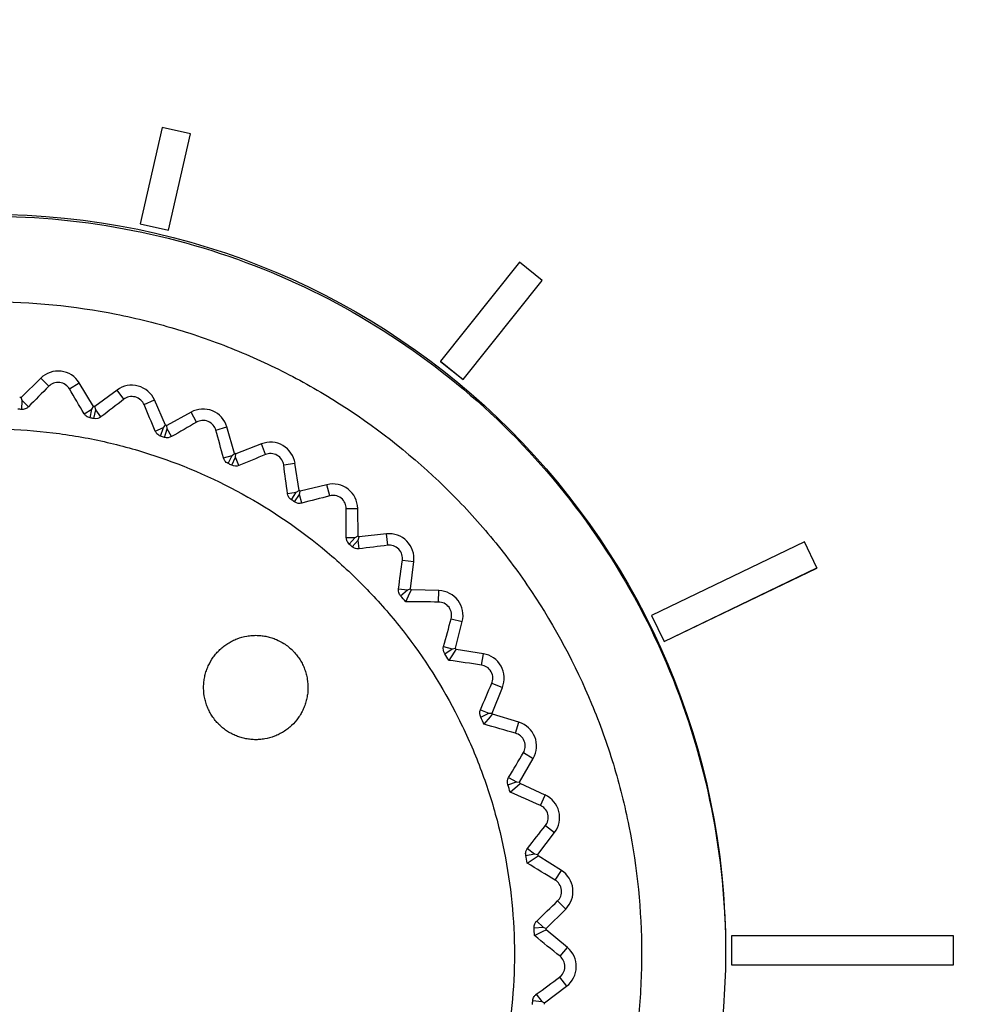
# Model space of a CAD drawing. Header units: millimetres. Extents: x -117 to 444, y -157 to 472.
# Tile 94 of 160: x 182 to 190, y 189 to 197. Entities that reach past the tile are written whole.
import ezdxf

# ---------------------------------------------------------------- set-up
doc = ezdxf.new("R2010")
doc.units = ezdxf.units.MM

msp = doc.modelspace()

# ---------------------------------------------------------------- linework, layer by layer
at = {"color": 7, "linetype": 'Continuous', "lineweight": 25}
for p, q in [((183.111, 196.4316), (182.9211, 195.5998)), ((183.3548, 196.376), (183.111, 196.4316)), ((183.1649, 195.5442), (183.3548, 196.376)), ((183.1649, 195.5441), (183.3548, 196.3759)), ((183.3548, 196.376), (183.3548, 196.3759)), ((182.9211, 195.5998), (182.9211, 195.5997)), ((182.9211, 195.5998), (183.1649, 195.5442)), ((182.9211, 195.5997), (183.1649, 195.5441)), ((183.1649, 195.5442), (183.1649, 195.5441)), ((186.1923, 195.2684), (185.5112, 194.4144)), ((186.3878, 195.1126), (186.1923, 195.2684)), ((185.7066, 194.2586), (186.3878, 195.1126)), ((185.7066, 194.2585), (186.3878, 195.1125)), ((186.3878, 195.1126), (186.3878, 195.1125)), ((185.5112, 194.4144), (185.7066, 194.2586)), ((185.5112, 194.4144), (185.5112, 194.4143)), ((185.5112, 194.4143), (185.7066, 194.2585)), ((182.0623, 194.2695), (181.8925, 194.1032)), ((182.1314, 194.199), (182.0623, 194.2695)), ((182.3099, 194.177), (182.394, 194.2287)), ((182.5184, 194.0262), (182.394, 194.2287)), ((185.7066, 194.2586), (185.7066, 194.2585)), ((181.9026, 194.0764), (181.8925, 194.1032)), ((182.7203, 194.1661), (182.5298, 194.024)), ((182.7793, 194.087), (182.7203, 194.1661)), ((181.898, 193.9995), (181.9026, 194.0764)), ((181.9561, 194.0217), (181.9026, 194.0764)), ((182.5021, 194.0025), (182.5184, 194.0262)), ((182.5362, 193.996), (182.5298, 194.024)), ((182.9532, 194.0414), (183.0436, 194.0814)), ((183.1398, 193.8641), (183.0436, 194.0814)), ((182.4369, 193.9625), (182.5021, 194.0025)), ((182.4879, 193.9268), (182.5021, 194.0025)), ((182.5214, 193.9204), (182.5362, 193.996)), ((182.582, 193.9347), (182.5362, 193.996)), ((183.3586, 193.976), (183.1508, 193.8605)), ((183.4066, 193.8896), (183.3586, 193.976)), ((183.0506, 193.8119), (183.1205, 193.8429)), ((183.0964, 193.7698), (183.1205, 193.8429)), ((183.1205, 193.8429), (183.1398, 193.8641)), ((183.1535, 193.8319), (183.1508, 193.8605)), ((183.5728, 193.8213), (183.6677, 193.8489)), ((183.7341, 193.6207), (183.6677, 193.8489)), ((183.1287, 193.7589), (183.1535, 193.8319)), ((183.1906, 193.765), (183.1535, 193.8319)), ((183.9658, 193.7024), (183.7446, 193.6156)), ((184.0019, 193.6105), (183.9658, 193.7024)), ((183.6387, 193.5809), (183.7122, 193.6023)), ((183.6785, 193.533), (183.7122, 193.6023)), ((183.7091, 193.5179), (183.7433, 193.5869)), ((183.7122, 193.6023), (183.7341, 193.6207)), ((183.7433, 193.5869), (183.7446, 193.6156)), ((183.7713, 193.5157), (183.7433, 193.5869)), ((184.1576, 193.5206), (184.2552, 193.5353)), ((184.2907, 193.3003), (184.2552, 193.5353)), ((184.5312, 193.3504), (184.3003, 193.2939)), ((184.5547, 193.2544), (184.5312, 193.3504)), ((184.1908, 193.2735), (184.2665, 193.2849)), ((184.2238, 193.2208), (184.2665, 193.2849)), ((184.2522, 193.2018), (184.2953, 193.2656)), ((184.2665, 193.2849), (184.2907, 193.3003)), ((184.2953, 193.2656), (184.3003, 193.2939)), ((184.3135, 193.1913), (184.2953, 193.2656)), ((184.697, 193.1446), (184.7958, 193.1462)), ((184.7996, 192.9086), (184.7958, 193.1462)), ((184.7735, 192.8965), (184.7996, 192.9086)), ((185.0446, 192.9261), (184.8083, 192.9009)), ((185.0551, 192.8279), (185.0446, 192.9261)), ((184.697, 192.8953), (184.7735, 192.8965)), ((184.7227, 192.8386), (184.7735, 192.8965)), ((184.7483, 192.816), (184.7995, 192.8735)), ((184.7995, 192.8735), (184.8083, 192.9009)), ((184.8077, 192.7975), (184.7995, 192.8735)), ((188.6485, 192.8575), (187.3304, 192.2228)), ((188.757, 192.6323), (188.6485, 192.8575)), ((185.1815, 192.7001), (185.2796, 192.6885)), ((185.2517, 192.4525), (185.2796, 192.6885)), ((187.4388, 191.9976), (188.757, 192.6323)), ((187.4388, 191.9975), (188.757, 192.6322)), ((188.757, 192.6323), (188.757, 192.6322)), ((185.1483, 192.453), (185.2243, 192.444)), ((185.1662, 192.3934), (185.2243, 192.444)), ((185.2243, 192.444), (185.2517, 192.4525)), ((185.4969, 192.4372), (185.2593, 192.4437)), ((185.4942, 192.3385), (185.4969, 192.4372)), ((185.6024, 192.195), (185.6981, 192.1704)), ((185.639, 191.9402), (185.6981, 192.1704)), ((187.3304, 192.2228), (187.4388, 191.9976)), ((187.3304, 192.2228), (187.3304, 192.2227)), ((187.3304, 192.2227), (187.4388, 191.9975)), ((187.4388, 191.9976), (187.4388, 191.9975)), ((185.5366, 191.9545), (185.6107, 191.9355)), ((185.5464, 191.8931), (185.6107, 191.9355)), ((185.6107, 191.9355), (185.639, 191.9402)), ((185.88, 191.8924), (185.6454, 191.9305)), ((185.8641, 191.7949), (185.88, 191.8924)), ((185.9523, 191.6382), (186.0438, 191.6011)), ((185.9546, 191.3809), (186.0438, 191.6011)), ((185.855, 191.4087), (185.9259, 191.3799)), ((185.8565, 191.3465), (185.9259, 191.3799)), ((185.9259, 191.3799), (185.9546, 191.3809)), ((186.187, 191.3014), (185.9596, 191.3704)), ((186.1583, 191.2068), (186.187, 191.3014)), ((186.2248, 191.0398), (186.3106, 190.9909)), ((186.1928, 190.7844), (186.3106, 190.9909)), ((186.091, 190.7635), (186.1642, 190.7874)), ((186.0978, 190.8253), (186.1642, 190.7874)), ((186.1642, 190.7874), (186.1928, 190.7844)), ((186.4126, 190.6747), (186.1963, 190.7734)), ((186.3715, 190.5848), (186.4126, 190.6747)), ((186.4152, 190.4104), (186.4936, 190.3505)), ((186.3494, 190.1616), (186.4936, 190.3505)), ((186.2607, 190.2148), (186.3214, 190.1683)), ((186.2457, 190.1544), (186.3214, 190.1683)), ((186.3214, 190.1683), (186.3494, 190.1616)), ((186.5525, 190.0236), (186.3514, 190.1502)), ((186.4999, 189.94), (186.5525, 190.0236)), ((186.4215, 189.5235), (186.5897, 189.6914)), ((186.5199, 189.7613), (186.5897, 189.6914)), ((186.3178, 189.5301), (186.3948, 189.5338)), ((186.3407, 189.588), (186.3948, 189.5338)), ((186.3948, 189.5338), (186.4215, 189.5235)), ((186.6045, 189.3596), (186.422, 189.5119)), ((189.9353, 189.4591), (188.0183, 189.4591)), ((188.0183, 189.4591), (188.0183, 189.2091)), ((189.9353, 189.2091), (189.9353, 189.4591)), ((186.5412, 189.2838), (186.6045, 189.3596)), ((188.0183, 189.2091), (189.9353, 189.2091)), ((188.0183, 189.2091), (188.0183, 189.209)), ((188.0183, 189.209), (189.9353, 189.209)), ((189.9353, 189.2091), (189.9353, 189.209)), ((186.5372, 189.104), (186.5971, 189.0254)), ((186.408, 188.8814), (186.5971, 189.0254)), ((186.3365, 188.9561), (186.3828, 188.8953)), ((186.3061, 188.9018), (186.3828, 188.8953)), ((186.3828, 188.8953), (186.408, 188.8814))]:
    msp.add_line(p, q, dxfattribs=at)
at = {"color": 7, "linetype": 'Continuous', "lineweight": 25, "flags": 128}
for points in [[(185.2106, 192.3417), (185.247, 192.4178), (185.2593, 192.4437)], [(185.5835, 191.8359), (185.6297, 191.9064), (185.6454, 191.9305)], [(185.8857, 191.2849), (185.9408, 191.3486), (185.9596, 191.3704)], [(186.1117, 190.6985), (186.1749, 190.7543), (186.1963, 190.7734)], [(186.2575, 190.0873), (186.3276, 190.1342), (186.3514, 190.1502)], [(186.3206, 189.462), (186.3963, 189.4992), (186.422, 189.5119)]]:
    msp.add_lwpolyline(points, dxfattribs=at)
at = {"color": 7, "linetype": 'Continuous', "lineweight": 25}
msp.add_circle((181.619, 189.3327), 6.3499, dxfattribs=at)
for centre, radius, start, end in [((182.2119, 194.1168), 0.2138, 31.55742, 134.40002), ((182.8481, 193.9948), 0.2138, 23.89785, 126.74045), ((181.6191, 189.3035), 4.8075, 86.73933, 86.87769), ((181.6191, 189.3035), 4.8075, 79.07976, 79.21812), ((183.4625, 193.7892), 0.2138, 16.23828, 119.08087), ((181.6191, 189.3035), 4.8075, 71.42018, 71.55854), ((184.0439, 193.5034), 0.2138, 8.5787, 111.4213), ((181.6191, 189.3035), 4.8075, 63.76061, 63.89897), ((184.582, 193.1428), 0.2138, 0.91913, 103.76172), ((181.6191, 189.3035), 4.8075, 56.10103, 56.23939), ((181.6191, 189.3035), 4.8075, 48.44146, 48.57982), ((185.0673, 192.7136), 0.2138, 353.25955, 96.10215), ((181.6191, 189.3035), 4.8075, 40.78188, 40.92024), ((185.4911, 192.2236), 0.2138, 345.59998, 88.44258), ((181.6191, 189.3035), 4.8075, 33.12231, 33.26067), ((185.8457, 191.6814), 0.2138, 337.9404, 80.783), ((181.6191, 189.3035), 4.8075, 25.46273, 25.6011), ((186.125, 191.0968), 0.2138, 330.28083, 73.12343), ((181.6191, 189.3035), 4.8075, 17.80316, 17.94152), ((186.3238, 190.4803), 0.2138, 322.62125, 65.46385), ((181.6191, 189.3035), 4.8075, 10.14359, 10.28195), ((186.4387, 189.8427), 0.2138, 314.96168, 57.80428), ((181.6191, 189.3035), 4.8075, 2.48401, 2.62237), ((186.4675, 189.1955), 0.2138, 307.3021, 50.1447), ((181.6191, 189.3035), 4.8075, 354.82444, 354.9628)]:
    msp.add_arc(centre, radius, start, end, dxfattribs=at)
for points, knots in [([(167.2969, 157.4595), (167.239, 157.496), (167.1426, 157.5573), (166.9493, 157.677), (166.7143, 157.9565), (166.6048, 158.4134), (166.6044, 158.7844), (166.5935, 159.2235), (166.5854, 159.6355), (166.5768, 160.0464), (166.5724, 160.2352), (166.5702, 160.4285), (166.5634, 160.9095), (166.4598, 168.4802), (166.359, 176.3745), (166.2999, 184.2176), (166.2484, 191.855), (166.2405, 199.7493), (166.2642, 207.1996), (166.2641, 208.1152), (166.2824, 208.4197), (166.3288, 208.84), (166.6399, 209.5823), (167.2197, 210.0538), (167.8226, 210.2621), (168.16, 210.3463), (168.5006, 210.3949), (168.7687, 210.4175), (169.5957, 210.494), (171.066, 210.6244), (177.6694, 211.1787), (184.6108, 211.6186), (195.2456, 212.0558), (201.4832, 212.1953), (209.7634, 212.2221), (223.2888, 212.0755), (235.9451, 211.3654), (245.7296, 210.4952), (246.2865, 210.445), (246.6378, 210.4119), (246.8748, 210.3916), (247.1584, 210.353), (247.4697, 210.2808), (247.9117, 210.146), (248.5542, 209.7583), (248.9557, 209.0681), (249.0457, 208.4756), (249.0726, 208.1765), (249.0709, 207.6904), (249.0999, 200.1606), (249.0932, 192.2705), (249.0375, 184.0628), (248.9796, 176.4062), (248.8855, 168.997), (248.7915, 162.0913)], [0, 0, 0, 0, 0.0014648, 0.0024414, 0.0048828, 0.0078125, 0.0097656, 0.0107422, 0.0146484, 0.0161133, 0.0170898, 0.0175781, 0.019043, 0.0244141, 0.1328125, 0.1399211, 0.1484375, 0.2539062, 0.265625, 0.2675781, 0.2685547, 0.2705078, 0.2744141, 0.28125, 0.2822266, 0.2851562, 0.2871094, 0.2880859, 0.2895508, 0.3007812, 0.3125, 0.3984375, 0.4140625, 0.484375, 0.4988178, 0.546875, 0.7011719, 0.7050781, 0.7089844, 0.7104492, 0.7109375, 0.7128906, 0.715332, 0.7163086, 0.7207031, 0.7275391, 0.7285156, 0.7304688, 0.7324219, 0.7363281, 0.8515625, 0.8588534, 0.8671875, 0.9733664, 0.9733664, 0.9733664, 0.9733664]), ([(175.2688, 189.3164), (175.2688, 190.1475), (175.4341, 190.9783), (176.0703, 192.514), (176.541, 193.2183), (177.7165, 194.3937), (178.421, 194.8643), (179.9569, 195.5004), (180.7878, 195.6657), (182.4503, 195.6657), (183.2812, 195.5004), (184.8172, 194.8643), (185.5216, 194.3937), (186.6971, 193.2183), (187.1678, 192.514), (187.804, 190.9783), (187.9693, 190.1475), (187.9693, 189.3164)], [0, 0, 0, 0, 0.125, 0.125, 0.25, 0.25, 0.375, 0.375, 0.5, 0.5, 0.625, 0.625, 0.75, 0.75, 0.875, 0.875, 1, 1, 1, 1]), ([(181.6191, 183.6785), (181.9907, 183.6785), (182.3585, 183.715), (183.0864, 183.8606), (183.4391, 183.9685), (183.9466, 184.1794), (184.1125, 184.258), (184.4375, 184.4321), (184.5974, 184.5281), (185.0575, 184.8365), (185.3404, 185.0695), (185.8593, 185.5893), (186.0967, 185.8791), (186.5039, 186.4904), (186.6765, 186.8137), (186.888, 187.3255), (186.9507, 187.5012), (187.0572, 187.8541), (187.1016, 188.0322), (187.1727, 188.3916), (187.1994, 188.5729), (187.2352, 188.9387), (187.2442, 189.1238), (187.2437, 189.6801), (187.207, 190.0452), (187.0993, 190.5844), (187.0546, 190.7628), (186.9471, 191.1165), (186.8841, 191.2919), (186.6722, 191.8019), (186.4992, 192.1248), (186.1924, 192.5836), (186.0815, 192.733), (185.8464, 193.0189), (185.7227, 193.1551), (185.3333, 193.5437), (185.0498, 193.7765), (184.5876, 194.085), (184.4281, 194.1804), (184.1036, 194.3534), (183.9377, 194.4317), (183.5992, 194.5717), (183.4264, 194.6334), (183.0738, 194.7403), (182.8929, 194.7855), (182.3491, 194.8932), (181.9842, 194.9286), (181.2499, 194.9284), (180.8771, 194.8915), (180.1565, 194.7475), (179.8058, 194.641), (179.2945, 194.4291), (179.1259, 194.3492), (178.8006, 194.175), (178.6432, 194.0804), (178.1864, 193.7747), (177.9017, 193.5414), (177.377, 193.0161), (177.1446, 192.732), (176.8393, 192.2747), (176.7448, 192.1171), (176.5707, 191.7912), (176.4911, 191.6226), (176.2799, 191.1119), (176.1738, 190.7613), (176.0662, 190.2203), (176.0389, 190.0366), (176.0028, 189.6678), (175.994, 189.484), (175.9942, 188.9337), (176.03, 188.5688), (176.1383, 188.0243), (176.1836, 187.8439), (176.2906, 187.4918), (176.4144, 187.1466), (176.5711, 186.815), (176.7446, 186.4902), (176.8404, 186.3305), (177.1488, 185.8693), (177.3816, 185.5861), (177.7707, 185.1968), (177.9072, 185.0731), (178.1938, 184.8378), (178.3428, 184.7274), (178.8014, 184.4212), (179.1245, 184.2484), (179.6354, 184.0366), (179.8111, 183.9738), (180.1645, 183.8667), (180.3427, 183.8222), (180.882, 183.715), (181.2474, 183.6785), (181.6191, 183.6785)], [0, 0, 0, 0, 0.03125, 0.03125, 0.0625, 0.0625, 0.078125, 0.078125, 0.09375, 0.09375, 0.125, 0.125, 0.15625, 0.15625, 0.1875, 0.1875, 0.203125, 0.203125, 0.21875, 0.21875, 0.234375, 0.234375, 0.25, 0.25, 0.28125, 0.28125, 0.296875, 0.296875, 0.3125, 0.3125, 0.34375, 0.34375, 0.359375, 0.359375, 0.375, 0.375, 0.40625, 0.40625, 0.421875, 0.421875, 0.4375, 0.4375, 0.453125, 0.453125, 0.46875, 0.46875, 0.5, 0.5, 0.53125, 0.53125, 0.5625, 0.5625, 0.578125, 0.578125, 0.59375, 0.59375, 0.625, 0.625, 0.65625, 0.65625, 0.671875, 0.671875, 0.6875, 0.6875, 0.71875, 0.71875, 0.734375, 0.734375, 0.75, 0.75, 0.78125, 0.78125, 0.796875, 0.796875, 0.8125, 0.828125, 0.828125, 0.84375, 0.84375, 0.875, 0.875, 0.890625, 0.890625, 0.90625, 0.90625, 0.9375, 0.9375, 0.953125, 0.953125, 0.96875, 0.96875, 1, 1, 1, 1]), ([(182.3099, 194.177), (182.3022, 194.1899), (182.2913, 194.2024), (182.2628, 194.2222), (182.2448, 194.2295), (182.2074, 194.2341), (182.1881, 194.2315), (182.1556, 194.2191), (182.1421, 194.2098), (182.1314, 194.199)], [0, 0, 0, 0, 0.25, 0.25, 0.5, 0.5, 0.75, 0.75, 1, 1, 1, 1]), ([(182.9532, 194.0414), (182.9473, 194.0555), (182.9382, 194.0691), (182.9126, 194.0925), (182.8961, 194.102), (182.8592, 194.1118), (182.8401, 194.1117), (182.806, 194.1037), (182.7914, 194.0963), (182.7793, 194.087)], [0, 0, 0, 0, 0.25, 0.25, 0.5, 0.5, 0.75, 0.75, 1, 1, 1, 1]), ([(181.9561, 194.0217), (181.951, 194.0165), (181.9448, 194.0118), (181.9377, 194.0081), (181.932, 194.005), (181.9255, 194.0026), (181.9186, 194.0011), (181.9127, 193.9998), (181.9064, 193.9992), (181.9002, 193.9994), (181.8994, 193.9994), (181.8987, 193.9994), (181.898, 193.9995)], [0.0000022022, 0.0000022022, 0.0000022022, 0.0000022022, 0.0000559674, 0.0000559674, 0.0000559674, 0.0000994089, 0.0000994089, 0.0000994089, 0.0001368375, 0.0001368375, 0.0001368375, 0.0001410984, 0.0001410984, 0.0001410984, 0.0001410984]), ([(182.4879, 193.9268), (182.4819, 193.9279), (182.4761, 193.9298), (182.4707, 193.9322), (182.4648, 193.9349), (182.4593, 193.9383), (182.4546, 193.9421), (182.4481, 193.9473), (182.4428, 193.9534), (182.4387, 193.9597), (182.4381, 193.9606), (182.4375, 193.9615), (182.4369, 193.9625)], [0.0000037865, 0.0000037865, 0.0000037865, 0.0000037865, 0.0000400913, 0.0000400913, 0.0000400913, 0.000079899, 0.000079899, 0.000079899, 0.0001346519, 0.0001346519, 0.0001346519, 0.000142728, 0.000142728, 0.000142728, 0.000142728]), ([(181.2767, 193.819), (180.9782, 193.7965), (180.6863, 193.7451), (180.1153, 193.586), (179.8341, 193.4768), (179.3061, 193.2095), (179.0569, 193.0513), (178.7057, 192.7763), (178.5921, 192.6779), (178.3773, 192.4726), (178.2756, 192.3653), (177.987, 192.0295), (177.8162, 191.7867), (177.5224, 191.2661), (177.4033, 190.9955), (177.2649, 190.5747), (177.2256, 190.432), (177.1606, 190.1413), (177.1352, 189.9934), (177.0815, 189.5515), (177.0747, 189.2565), (177.1078, 188.8132), (177.1263, 188.6646), (177.1777, 188.3708), (177.2105, 188.2262), (177.3293, 187.7992), (177.4358, 187.5236), (177.6374, 187.1241), (177.7114, 186.9939), (177.8704, 186.7438), (178.0409, 186.5026), (178.2341, 186.279), (178.4389, 186.0643), (178.5478, 185.9609), (178.8865, 185.6697), (179.1283, 185.5001), (179.6431, 185.2092), (179.9191, 185.0873), (180.4816, 184.9025), (180.7697, 184.8381), (181.212, 184.7841), (181.3619, 184.7732), (181.6592, 184.7664), (181.8071, 184.7703), (182.2486, 184.8035), (182.5405, 184.8541), (183.117, 185.0145), (183.3927, 185.1216), (183.788, 185.3211), (183.9168, 185.3941), (184.1681, 185.5535), (184.2908, 185.6402), (184.6415, 185.9146), (184.855, 186.1184), (185.145, 186.455), (185.237, 186.5728), (185.4087, 186.8171), (185.4879, 186.9426), (185.706, 187.3285), (185.8258, 187.5985), (185.9658, 188.0231), (186.0057, 188.1677), (186.0704, 188.4571), (186.1207, 188.7482), (186.1424, 189.0429), (186.1496, 189.3393), (186.1459, 189.4892), (186.1127, 189.9351), (186.0618, 190.2261), (185.9435, 190.6533), (185.897, 190.7942), (185.7895, 191.0727), (185.7288, 191.2093), (185.5287, 191.6061), (185.3707, 191.8554), (185.0967, 192.2064), (184.9985, 192.3201), (184.7932, 192.5355), (184.6859, 192.6374), (184.3503, 192.9265), (184.1087, 193.097), (183.5879, 193.3917), (183.3169, 193.5112), (182.8964, 193.6499), (182.7538, 193.6894), (182.4637, 193.7545), (182.3156, 193.7801), (181.8722, 193.8344), (181.5752, 193.8415), (181.2767, 193.819)], [0, 0, 0, 0, 0.03125, 0.03125, 0.0625, 0.0625, 0.09375, 0.09375, 0.109375, 0.109375, 0.125, 0.125, 0.15625, 0.15625, 0.1875, 0.1875, 0.203125, 0.203125, 0.21875, 0.21875, 0.25, 0.25, 0.265625, 0.265625, 0.28125, 0.28125, 0.3125, 0.3125, 0.328125, 0.328125, 0.34375, 0.359375, 0.359375, 0.375, 0.375, 0.40625, 0.40625, 0.4375, 0.4375, 0.46875, 0.46875, 0.484375, 0.484375, 0.5, 0.5, 0.53125, 0.53125, 0.5625, 0.5625, 0.578125, 0.578125, 0.59375, 0.59375, 0.625, 0.625, 0.640625, 0.640625, 0.65625, 0.65625, 0.6875, 0.6875, 0.703125, 0.703125, 0.71875, 0.734375, 0.734375, 0.75, 0.75, 0.78125, 0.78125, 0.796875, 0.796875, 0.8125, 0.8125, 0.84375, 0.84375, 0.859375, 0.859375, 0.875, 0.875, 0.90625, 0.90625, 0.9375, 0.9375, 0.953125, 0.953125, 0.96875, 0.96875, 1, 1, 1, 1]), ([(183.5728, 193.8213), (183.5688, 193.8359), (183.5617, 193.8507), (183.5394, 193.8774), (183.524, 193.8891), (183.4892, 193.9035), (183.4699, 193.906), (183.4353, 193.9027), (183.4198, 193.8973), (183.4066, 193.8896)], [0, 0, 0, 0, 0.25, 0.25, 0.5, 0.5, 0.75, 0.75, 1, 1, 1, 1]), ([(183.0964, 193.7698), (183.0904, 193.7717), (183.0847, 193.7745), (183.0796, 193.7777), (183.0741, 193.7812), (183.0691, 193.7854), (183.065, 193.7898), (183.0593, 193.7959), (183.0549, 193.8027), (183.0517, 193.8095), (183.0513, 193.8103), (183.0509, 193.8111), (183.0506, 193.8119)], [0.0000028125, 0.0000028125, 0.0000028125, 0.0000028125, 0.0000402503, 0.0000402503, 0.0000402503, 0.0000802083, 0.0000802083, 0.0000802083, 0.000135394, 0.000135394, 0.000135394, 0.0001417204, 0.0001417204, 0.0001417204, 0.0001417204]), ([(184.1576, 193.5206), (184.1555, 193.5356), (184.1504, 193.5512), (184.1318, 193.5807), (184.1182, 193.5943), (184.0856, 193.6132), (184.0668, 193.6182), (184.0321, 193.6196), (184.0161, 193.6163), (184.0019, 193.6105)], [0, 0, 0, 0, 0.25, 0.25, 0.5, 0.5, 0.75, 0.75, 1, 1, 1, 1]), ([(183.6785, 193.533), (183.6727, 193.5358), (183.6672, 193.5394), (183.6625, 193.5434), (183.6576, 193.5477), (183.6533, 193.5525), (183.6498, 193.5575), (183.6449, 193.5643), (183.6415, 193.5717), (183.6393, 193.579), (183.6391, 193.5796), (183.6389, 193.5802), (183.6387, 193.5809)], [0.0000019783, 0.0000019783, 0.0000019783, 0.0000019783, 0.0000403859, 0.0000403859, 0.0000403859, 0.000080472, 0.000080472, 0.000080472, 0.0001360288, 0.0001360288, 0.0001360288, 0.0001408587, 0.0001408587, 0.0001408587, 0.0001408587]), ([(184.2238, 193.2208), (184.2184, 193.2244), (184.2133, 193.2288), (184.2091, 193.2336), (184.2048, 193.2384), (184.2012, 193.2438), (184.1984, 193.2492), (184.1946, 193.2567), (184.1922, 193.2646), (184.191, 193.2721), (184.191, 193.2726), (184.1909, 193.273), (184.1908, 193.2735)], [0.0000012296, 0.0000012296, 0.0000012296, 0.0000012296, 0.0000405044, 0.0000405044, 0.0000405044, 0.0000807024, 0.0000807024, 0.0000807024, 0.0001365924, 0.0001365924, 0.0001365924, 0.0001400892, 0.0001400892, 0.0001400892, 0.0001400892]), ([(184.697, 193.1446), (184.697, 193.1598), (184.6939, 193.176), (184.6795, 193.2076), (184.668, 193.2227), (184.6379, 193.2461), (184.6202, 193.2534), (184.5858, 193.2594), (184.5695, 193.2583), (184.5547, 193.2544)], [0, 0, 0, 0, 0.25, 0.25, 0.5, 0.5, 0.75, 0.75, 1, 1, 1, 1]), ([(184.7227, 192.8386), (184.7177, 192.843), (184.7132, 192.8482), (184.7096, 192.8536), (184.706, 192.8591), (184.7032, 192.8649), (184.7012, 192.8706), (184.6984, 192.8786), (184.6971, 192.8867), (184.697, 192.8944), (184.697, 192.8947), (184.697, 192.895), (184.697, 192.8953)], [0.0000005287, 0.0000005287, 0.0000005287, 0.0000005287, 0.0000406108, 0.0000406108, 0.0000406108, 0.0000809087, 0.0000809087, 0.0000809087, 0.0001371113, 0.0001371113, 0.0001371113, 0.0001393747, 0.0001393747, 0.0001393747, 0.0001393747]), ([(185.1815, 192.7001), (185.1835, 192.7151), (185.1827, 192.7314), (185.1727, 192.7646), (185.1632, 192.7813), (185.1365, 192.8084), (185.12, 192.8181), (185.0866, 192.8287), (185.0702, 192.8298), (185.0551, 192.8279)], [0, 0, 0, 0, 0.25, 0.25, 0.5, 0.5, 0.75, 0.75, 1, 1, 1, 1]), ([(184.8077, 192.7975), (184.8011, 192.7967), (184.7942, 192.7967), (184.7871, 192.7978), (184.7806, 192.7987), (184.7739, 192.8007), (184.7674, 192.8036), (184.7608, 192.8066), (184.7544, 192.8107), (184.7487, 192.8156), (184.7486, 192.8157), (184.7484, 192.8159), (184.7483, 192.816)], [0.0000099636, 0.0000099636, 0.0000099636, 0.0000099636, 0.0000583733, 0.0000583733, 0.0000583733, 0.0001027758, 0.0001027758, 0.0001027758, 0.0001476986, 0.0001476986, 0.0001476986, 0.0001489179, 0.0001489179, 0.0001489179, 0.0001489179]), ([(185.1662, 192.3934), (185.163, 192.397), (185.1602, 192.4009), (185.1579, 192.405), (185.1546, 192.4106), (185.1522, 192.4165), (185.1505, 192.4223), (185.1483, 192.43), (185.1475, 192.4377), (185.1477, 192.445), (185.1477, 192.4477), (185.148, 192.4504), (185.1483, 192.453)], [0.0000107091, 0.0000107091, 0.0000107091, 0.0000107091, 0.0000393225, 0.0000393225, 0.0000393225, 0.00007843, 0.00007843, 0.00007843, 0.0001303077, 0.0001303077, 0.0001303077, 0.0001495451, 0.0001495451, 0.0001495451, 0.0001495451]), ([(185.6024, 192.195), (185.6064, 192.2096), (185.6078, 192.226), (185.6022, 192.2602), (185.5949, 192.2782), (185.5723, 192.3083), (185.557, 192.3203), (185.5255, 192.3351), (185.5094, 192.3383), (185.4942, 192.3385)], [0, 0, 0, 0, 0.25, 0.25, 0.5, 0.5, 0.75, 0.75, 1, 1, 1, 1]), ([(183.9282, 192.0515), (183.9135, 192.0518), (183.884, 192.0511), (183.8257, 192.0439), (183.7688, 192.0282), (183.7153, 192.0045), (183.677, 191.983), (183.6411, 191.9579), (183.6078, 191.9294), (183.5775, 191.8978), (183.5412, 191.852), (183.5119, 191.801), (183.4904, 191.7465), (183.4783, 191.7043), (183.4704, 191.6609), (183.4655, 191.6023), (183.4692, 191.5431), (183.4817, 191.4853), (183.4953, 191.443), (183.513, 191.4021), (183.5347, 191.3632), (183.5601, 191.3266), (183.5823, 191.3005), (183.6057, 191.2763), (183.6303, 191.2541), (183.6646, 191.2284), (183.7013, 191.206), (183.7398, 191.1873), (183.7799, 191.1724), (183.8212, 191.1613), (183.8633, 191.1542), (183.9064, 191.1511), (183.95, 191.1521), (184.0084, 191.1592), (184.0653, 191.175), (184.1188, 191.1986), (184.1571, 191.2201), (184.193, 191.2452), (184.2374, 191.2832), (184.2761, 191.3274), (184.3076, 191.3766), (184.3277, 191.4156), (184.3439, 191.4565), (184.3559, 191.4988), (184.3639, 191.5421), (184.3689, 191.6007), (184.365, 191.66), (184.3526, 191.7177), (184.3391, 191.7601), (184.3214, 191.8009), (184.2997, 191.8398), (184.2744, 191.8765), (184.2521, 191.9026), (184.2272, 191.9283), (184.1994, 191.9532), (184.1529, 191.9866), (184.104, 192.0123), (184.0545, 192.0308), (184.0131, 192.042), (183.9709, 192.0491), (183.9424, 192.0511), (183.9282, 192.0515)], [0, 0, 0, 0, 0.0156, 0.031256, 0.062436, 0.078077, 0.093734, 0.109334, 0.12494, 0.140596, 0.156231, 0.187408, 0.203061, 0.218658, 0.234256, 0.24991, 0.28108, 0.296718, 0.312373, 0.327968, 0.343576, 0.359236, 0.374868, 0.379583, 0.394597, 0.409666, 0.424719, 0.439715, 0.454766, 0.469837, 0.484857, 0.499874, 0.515536, 0.531179, 0.562374, 0.578032, 0.593629, 0.609242, 0.624901, 0.656076, 0.671718, 0.68737, 0.70296, 0.718567, 0.734223, 0.749852, 0.78103, 0.796683, 0.812272, 0.827885, 0.843545, 0.859172, 0.874759, 0.879594, 0.896807, 0.913971, 0.939694, 0.954751, 0.969761, 0.984882, 1, 1, 1, 1]), ([(185.9523, 191.6382), (185.9582, 191.6522), (185.9617, 191.6683), (185.9608, 191.7029), (185.956, 191.7218), (185.9375, 191.7546), (185.9239, 191.7685), (185.8947, 191.7873), (185.8792, 191.7927), (185.8641, 191.7949)], [0, 0, 0, 0, 0.25, 0.25, 0.5, 0.5, 0.75, 0.75, 1, 1, 1, 1]), ([(186.2248, 191.0398), (186.2326, 191.0529), (186.2382, 191.0684), (186.2419, 191.1028), (186.2396, 191.1221), (186.2257, 191.1572), (186.2141, 191.1727), (186.1876, 191.1953), (186.1729, 191.2027), (186.1583, 191.2068)], [0, 0, 0, 0, 0.25, 0.25, 0.5, 0.5, 0.75, 0.75, 1, 1, 1, 1]), ([(186.4152, 190.4104), (186.4246, 190.4224), (186.4322, 190.437), (186.4404, 190.4706), (186.4408, 190.4898), (186.4316, 190.5267), (186.4223, 190.5435), (186.399, 190.5696), (186.3854, 190.5788), (186.3715, 190.5848)], [0, 0, 0, 0, 0.25, 0.25, 0.5, 0.5, 0.75, 0.75, 1, 1, 1, 1]), ([(186.2457, 190.1544), (186.2447, 190.1595), (186.2443, 190.1648), (186.2445, 190.17), (186.2446, 190.1764), (186.2456, 190.1827), (186.2473, 190.1885), (186.2495, 190.1963), (186.2529, 190.2035), (186.2569, 190.2096), (186.2581, 190.2114), (186.2594, 190.2131), (186.2607, 190.2148)], [0.0000081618, 0.0000081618, 0.0000081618, 0.0000081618, 0.0000395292, 0.0000395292, 0.0000395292, 0.0000788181, 0.0000788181, 0.0000788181, 0.0001316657, 0.0001316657, 0.0001316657, 0.0001470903, 0.0001470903, 0.0001470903, 0.0001470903]), ([(186.5199, 189.7613), (186.5308, 189.7719), (186.5404, 189.7853), (186.553, 189.8175), (186.5559, 189.8366), (186.5517, 189.8744), (186.5447, 189.8923), (186.5251, 189.9212), (186.5129, 189.9321), (186.4999, 189.94)], [0, 0, 0, 0, 0.25, 0.25, 0.5, 0.5, 0.75, 0.75, 1, 1, 1, 1]), ([(186.3178, 189.5301), (186.3176, 189.5357), (186.3179, 189.5414), (186.3189, 189.5468), (186.32, 189.5532), (186.3219, 189.5593), (186.3244, 189.5648), (186.3278, 189.5723), (186.3322, 189.5789), (186.3372, 189.5843), (186.3383, 189.5856), (186.3395, 189.5868), (186.3407, 189.588)], [0.0000061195, 0.0000061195, 0.0000061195, 0.0000061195, 0.0000397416, 0.0000397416, 0.0000397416, 0.0000792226, 0.0000792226, 0.0000792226, 0.0001329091, 0.0001329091, 0.0001329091, 0.0001450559, 0.0001450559, 0.0001450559, 0.0001450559]), ([(186.5372, 189.104), (186.5493, 189.1129), (186.5606, 189.1249), (186.5774, 189.1552), (186.5829, 189.1736), (186.5838, 189.2117), (186.5793, 189.2304), (186.5637, 189.2617), (186.5531, 189.2742), (186.5412, 189.2838)], [0, 0, 0, 0, 0.25, 0.25, 0.5, 0.5, 0.75, 0.75, 1, 1, 1, 1]), ([(186.3061, 188.9018), (186.3066, 188.9077), (186.3078, 188.9135), (186.3096, 188.919), (186.3116, 188.9251), (186.3144, 188.9309), (186.3177, 188.936), (186.3221, 188.9429), (186.3275, 188.9488), (186.3333, 188.9536), (186.3343, 188.9544), (186.3354, 188.9553), (186.3365, 188.9561)], [0.0000046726, 0.0000046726, 0.0000046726, 0.0000046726, 0.0000398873, 0.0000398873, 0.0000398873, 0.000079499, 0.000079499, 0.000079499, 0.0001337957, 0.0001337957, 0.0001337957, 0.0001436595, 0.0001436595, 0.0001436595, 0.0001436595])]:
    msp.add_open_spline(points, degree=3, knots=knots, dxfattribs=at)
for points in [[(182.1314, 194.199), (182.0732, 194.1401), (182.0148, 194.0811), (181.9561, 194.0217)], [(182.4369, 193.9625), (182.3943, 194.0343), (182.352, 194.1058), (182.3099, 194.177)], [(182.7793, 194.087), (182.7139, 194.0364), (182.6481, 193.9857), (182.582, 193.9347)], [(183.0506, 193.8119), (183.018, 193.8888), (182.9855, 193.9653), (182.9532, 194.0414)], [(181.898, 193.9995), (181.8866, 194.0001), (181.8753, 194.0008), (181.8639, 194.0014)], [(182.5214, 193.9204), (182.5102, 193.9226), (182.4991, 193.9247), (182.4879, 193.9268)], [(182.582, 193.9347), (182.5671, 193.9233), (182.5446, 193.9159), (182.5214, 193.9204)], [(183.4066, 193.8896), (183.3349, 193.8483), (183.263, 193.8067), (183.1906, 193.765)], [(183.1287, 193.7589), (183.118, 193.7626), (183.1072, 193.7662), (183.0964, 193.7698)], [(183.1906, 193.765), (183.1744, 193.7556), (183.1507, 193.7515), (183.1287, 193.7589)], [(183.6387, 193.5809), (183.6166, 193.6614), (183.5947, 193.7415), (183.5728, 193.8213)], [(184.0019, 193.6105), (183.9254, 193.579), (183.8485, 193.5474), (183.7713, 193.5157)], [(183.7091, 193.5179), (183.6989, 193.523), (183.6887, 193.528), (183.6785, 193.533)], [(183.7713, 193.5157), (183.7539, 193.5086), (183.73, 193.5076), (183.7091, 193.5179)], [(184.1908, 193.2735), (184.1797, 193.3563), (184.1686, 193.4386), (184.1576, 193.5206)], [(184.5547, 193.2544), (184.4747, 193.2335), (184.3943, 193.2124), (184.3135, 193.1913)], [(184.2522, 193.2018), (184.2428, 193.2081), (184.2333, 193.2145), (184.2238, 193.2208)], [(184.3135, 193.1913), (184.2952, 193.1865), (184.2717, 193.1886), (184.2522, 193.2018)], [(184.697, 192.8953), (184.697, 192.9788), (184.697, 193.0619), (184.697, 193.1446)], [(184.7483, 192.816), (184.7398, 192.8236), (184.7312, 192.8311), (184.7227, 192.8386)], [(185.0551, 192.8279), (184.973, 192.8178), (184.8905, 192.8076), (184.8077, 192.7975)], [(185.1483, 192.453), (185.1594, 192.5358), (185.1705, 192.6181), (185.1815, 192.7001)], [(185.2106, 192.3417), (185.1959, 192.359), (185.1811, 192.3763), (185.1662, 192.3934)], [(185.4942, 192.3385), (185.4002, 192.3395), (185.3057, 192.3406), (185.2106, 192.3417)], [(185.5366, 191.9545), (185.5586, 192.035), (185.5806, 192.1152), (185.6024, 192.195)], [(185.5464, 191.8931), (185.5335, 191.9125), (185.5316, 191.9362), (185.5366, 191.9545)], [(185.5835, 191.8359), (185.5713, 191.855), (185.5589, 191.8741), (185.5464, 191.8931)], [(185.8641, 191.7949), (185.7711, 191.8084), (185.6776, 191.8221), (185.5835, 191.8359)], [(185.855, 191.4087), (185.8876, 191.4856), (185.92, 191.5621), (185.9523, 191.6382)], [(185.8565, 191.3465), (185.8464, 191.3674), (185.8476, 191.3913), (185.855, 191.4087)], [(185.8857, 191.2849), (185.8761, 191.3055), (185.8664, 191.326), (185.8565, 191.3465)], [(186.1583, 191.2068), (186.0679, 191.2327), (185.9771, 191.2587), (185.8857, 191.2849)], [(186.0978, 190.8253), (186.1403, 190.8972), (186.1826, 190.9687), (186.2248, 191.0398)], [(186.091, 190.7635), (186.0838, 190.7856), (186.0882, 190.8091), (186.0978, 190.8253)], [(186.1117, 190.6985), (186.1049, 190.7202), (186.098, 190.7419), (186.091, 190.7635)], [(186.3715, 190.5848), (186.2854, 190.6225), (186.1988, 190.6604), (186.1117, 190.6985)], [(186.2607, 190.2148), (186.3124, 190.2803), (186.3639, 190.3455), (186.4152, 190.4104)], [(186.2575, 190.0873), (186.2537, 190.1097), (186.2498, 190.132), (186.2457, 190.1544)], [(186.4999, 189.94), (186.4196, 189.9888), (186.3388, 190.0379), (186.2575, 190.0873)], [(186.3407, 189.588), (186.4007, 189.646), (186.4604, 189.7038), (186.5199, 189.7613)], [(186.3206, 189.462), (186.3198, 189.4847), (186.3189, 189.5074), (186.3178, 189.5301)], [(186.5412, 189.2838), (186.4681, 189.3428), (186.3946, 189.4022), (186.3206, 189.462)], [(186.3365, 188.9561), (186.4037, 189.0056), (186.4706, 189.0549), (186.5372, 189.104)], [(186.3031, 188.8678), (186.3041, 188.8791), (186.3051, 188.8905), (186.3061, 188.9018)]]:
    msp.add_open_spline(points, degree=3, dxfattribs=at)

doc.saveas('drawing.dxf')
